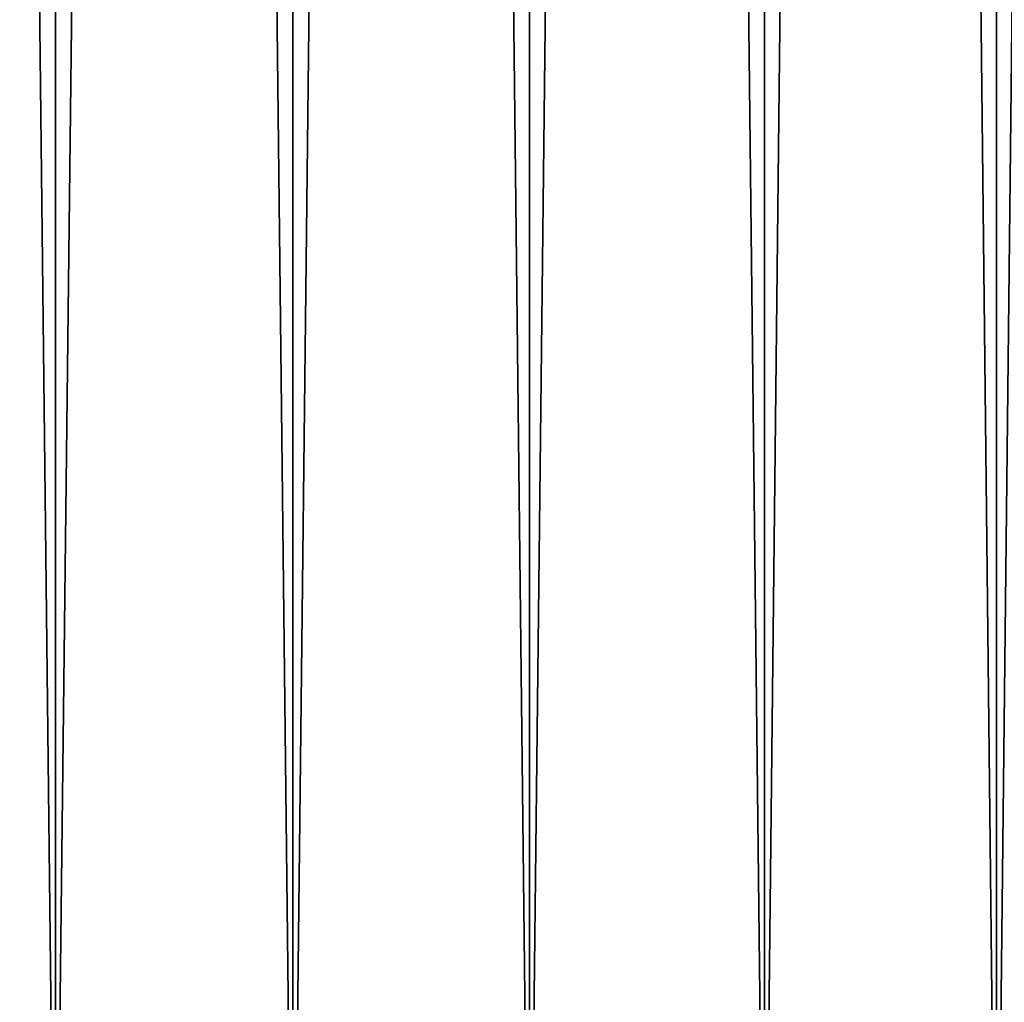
# Model space of a CAD drawing. Header units: millimetres. Extents: x -68 to 68, y 0 to 255.
# Tile 77 of 217: x 0 to 10, y 32 to 43. Entities that reach past the tile are written whole.
import ezdxf

# ---------------------------------------------------------------- set-up
doc = ezdxf.new("R2010")
doc.units = ezdxf.units.MM
doc.header["$LTSCALE"] = 41.718519
doc.layers.add('82', color=7, linetype='CONTINUOUS')
doc.layers.add('83', color=7, linetype='CONTINUOUS')

msp = doc.modelspace()

# ---------------------------------------------------------------- linework, layer by layer
at = {"layer": '82', "color": 250, "linetype": 'Continuous', "true_color": 0x1c1c1c}
for points in [[(-2.566, 251, -42.422), (0, 251, -42.5), (-2.566, 27.5, -42.422), (-2.566, 251, -42.422)], [(-2.566, 27.5, -42.422), (0, 251, -42.5), (0, 27.5, -42.5), (-2.566, 27.5, -42.422)], [(0, 251, -42.5), (2.566, 251, -42.422), (0, 27.5, -42.5), (0, 251, -42.5)], [(0, 27.5, -42.5), (2.566, 251, -42.422), (2.566, 27.5, -42.422), (0, 27.5, -42.5)], [(2.566, 251, -42.422), (5.123, 251, -42.19), (2.566, 27.5, -42.422), (2.566, 251, -42.422)], [(2.566, 27.5, -42.422), (5.123, 251, -42.19), (5.123, 27.5, -42.19), (2.566, 27.5, -42.422)], [(5.123, 251, -42.19), (7.661, 251, -41.804), (5.123, 27.5, -42.19), (5.123, 251, -42.19)], [(5.123, 27.5, -42.19), (7.661, 251, -41.804), (7.661, 27.5, -41.804), (5.123, 27.5, -42.19)], [(7.661, 251, -41.804), (10.171, 251, -41.265), (7.661, 27.5, -41.804), (7.661, 251, -41.804)], [(7.661, 27.5, -41.804), (10.171, 251, -41.265), (10.171, 27.5, -41.265), (7.661, 27.5, -41.804)], [(10.171, 251, -41.265), (12.644, 251, -40.576), (10.171, 27.5, -41.265), (10.171, 251, -41.265)], [(10.171, 27.5, -41.265), (12.644, 251, -40.576), (12.644, 27.5, -40.576), (10.171, 27.5, -41.265)]]:
    msp.add_3dface(points, dxfattribs=at)
at = {"layer": '83', "color": 250, "linetype": 'Continuous', "true_color": 0x1c1c1c}
for points in [[(0, 251, 42.5), (-2.566, 251, 42.422), (0, 27.5, 42.5), (0, 251, 42.5)], [(0, 27.5, 42.5), (-2.566, 251, 42.422), (-2.566, 27.5, 42.422), (0, 27.5, 42.5)], [(2.566, 251, 42.422), (0, 251, 42.5), (2.566, 27.5, 42.422), (2.566, 251, 42.422)], [(2.566, 27.5, 42.422), (0, 251, 42.5), (0, 27.5, 42.5), (2.566, 27.5, 42.422)], [(5.123, 251, 42.19), (2.566, 251, 42.422), (5.123, 27.5, 42.19), (5.123, 251, 42.19)], [(5.123, 27.5, 42.19), (2.566, 251, 42.422), (2.566, 27.5, 42.422), (5.123, 27.5, 42.19)], [(7.661, 251, 41.804), (5.123, 251, 42.19), (7.661, 27.5, 41.804), (7.661, 251, 41.804)], [(7.661, 27.5, 41.804), (5.123, 251, 42.19), (5.123, 27.5, 42.19), (7.661, 27.5, 41.804)], [(10.171, 251, 41.265), (7.661, 251, 41.804), (10.171, 27.5, 41.265), (10.171, 251, 41.265)], [(10.171, 27.5, 41.265), (7.661, 251, 41.804), (7.661, 27.5, 41.804), (10.171, 27.5, 41.265)], [(12.644, 251, 40.576), (10.171, 251, 41.265), (12.644, 27.5, 40.576), (12.644, 251, 40.576)], [(12.644, 27.5, 40.576), (10.171, 251, 41.265), (10.171, 27.5, 41.265), (12.644, 27.5, 40.576)]]:
    msp.add_3dface(points, dxfattribs=at)

doc.saveas('drawing.dxf')
